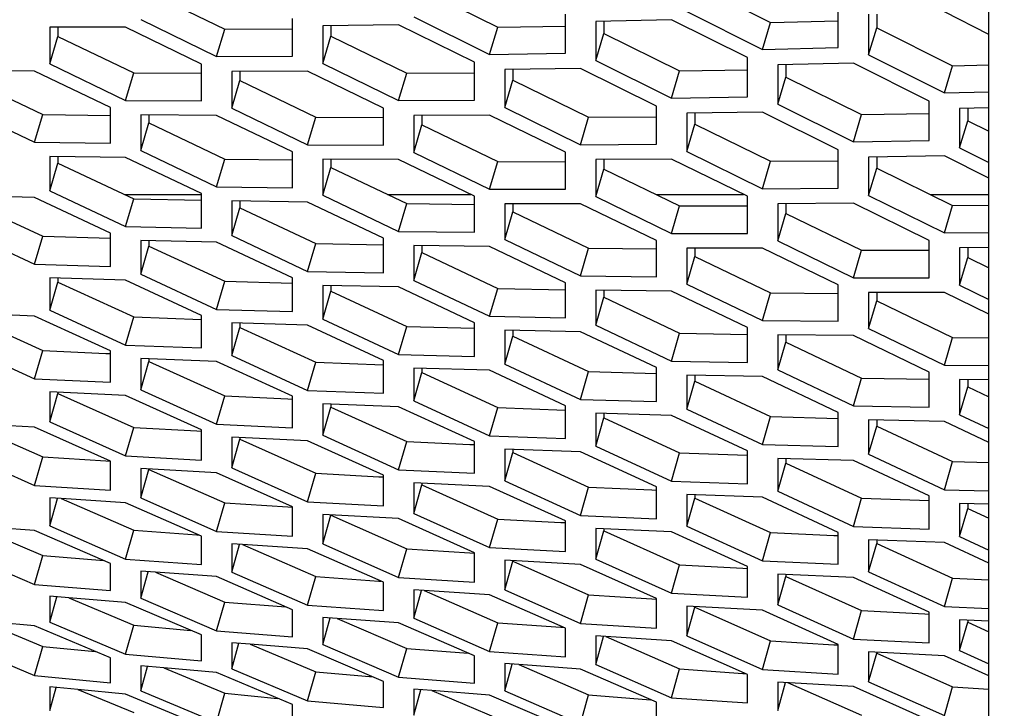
# Model space of a CAD drawing. Header units: millimetres. Extents: x 0 to 420, y 0 to 297.
# Tile 229 of 256: x 240.21 to 243.34, y 178.74 to 180.93. Entities that reach past the tile are written whole.
import ezdxf

# ---------------------------------------------------------------- set-up
doc = ezdxf.new("R2010")
doc.units = ezdxf.units.MM
doc.header["$LTSCALE"] = 23.1
doc.layers.get('0').update_dxf_attribs({"linetype": 'CONTINUOUS'})
doc.layers.add('DIM_PILOTEES', color=7, linetype='CONTINUOUS')
doc.styles.get("Standard").update_dxf_attribs({"font": 'txt', "width": 0.7})
doc.dimstyles.new('DIMSTYLE_1', dxfattribs={"dimtxt": 2.5, "dimasz": 3.5, "dimexe": 2, "dimexo": 0, "dimtad": 1, "dimdec": 0, "dimlfac": 10, "dimdsep": 46, "dimtxsty": 'Standard', "dimblk": '_FILLED', "dimblk1": '_FILLED', "dimblk2": '_FILLED', "dimcen": 0.09, "dimazin": 2, "dimtp": 1.2, "dimtm": 1.2, "dimtfac": 1, "dimtdec": 0, "dimtofl": 0, "dimtmove": 0, "dimatfit": 3, "dimldrblk": '_FILLED', "dimfxl": 0, "dimtolj": 1, "dimarcsym": 0})

# ---------------------------------------------------------------- blocks, each defined once
blk = doc.blocks.new('_FILLED')
at = {"color": 0, "linetype": 'ByBlock'}
blk.add_solid([(0, 0), (-1, 0.14286), (-1, -0.14286)], dxfattribs=at)
blk = doc.blocks.new('*D1')
at = {"layer": 'DIM_PILOTEES', "color": 2, "linetype": 'Continuous'}
for p, q in [((273.9153, 254.2086), (213.2201, 254.2086)), ((215.2201, 254.2086), (215.2201, 191.8279)), ((215.2201, 129.4471), (215.2201, 191.8279)), ((273.9407, 129.4471), (213.2201, 129.4471))]:
    blk.add_line(p, q, dxfattribs=at)
at = {"layer": 'DIM_PILOTEES', "color": 2, "linetype": 'Continuous', "xscale": 3.5, "yscale": 3.5, "zscale": 3.5}
for p, rotation in [((215.2201, 254.2086), 90), ((215.2201, 129.4471), 270)]:
    blk.add_blockref('_FILLED', p, dxfattribs=dict(at, rotation=rotation))
at = {"layer": 'DIM_PILOTEES', "color": 2, "linetype": 'Continuous', "insert": (212.0951, 191.6644), "char_height": 2.5, "width": 10.982143, "attachment_point": 2, "rotation": 90, "line_spacing_factor": 0.9}
blk.add_mtext('{\\ftxt;\\W0.0001;\\H0.0001;\\~}{\\ftxt;\\W2.9285714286;\\H2.5; }{\\ftxt;\\W0.0001;\\H0.0001;\\~}', dxfattribs=at)

msp = doc.modelspace()

# ---------------------------------------------------------------- linework, layer by layer
at = {"color": 7, "linetype": 'Continuous'}
for p, q in [((243.2945, 170.0875), (243.2945, 226.4959)), ((240.6193, 181.016), (240.8608, 180.8984)), ((241.4887, 181.0243), (241.7302, 180.905)), ((242.358, 181.0412), (242.5995, 180.9203)), ((242.0682, 180.9239), (242.0682, 180.8852)), ((242.5736, 180.8342), (242.5995, 180.9203)), ((242.5995, 180.9203), (242.8151, 180.9255)), ((242.9376, 180.9467), (242.9376, 180.9031)), ((240.3296, 180.9044), (240.3296, 180.8755)), ((240.8349, 180.8112), (240.8608, 180.8984)), ((240.8608, 180.8984), (241.0764, 180.8992)), ((241.1989, 180.9098), (241.1989, 180.876)), ((241.7043, 180.8183), (241.7302, 180.905)), ((241.7302, 180.905), (241.9458, 180.908)), ((242.9117, 180.8171), (242.9376, 180.9031)), ((242.9376, 180.9031), (243.179, 180.7819)), ((240.3037, 180.7879), (240.3296, 180.8755)), ((240.3296, 180.8755), (240.571, 180.7593)), ((241.173, 180.789), (241.1989, 180.876)), ((241.1989, 180.876), (241.4404, 180.7582)), ((242.0424, 180.7987), (242.0682, 180.8852)), ((242.0682, 180.8852), (242.3097, 180.7657)), ((240.9091, 180.7641), (240.9091, 180.7346)), ((241.7785, 180.7704), (241.7785, 180.736)), ((242.2838, 180.679), (242.3097, 180.7657)), ((242.3097, 180.7657), (242.5253, 180.7689)), ((242.6478, 180.7853), (242.6478, 180.7461)), ((243.1532, 180.6958), (243.179, 180.7819)), ((243.179, 180.7819), (243.2945, 180.7847)), ((240.0398, 180.7417), (240.2813, 180.6269)), ((240.5452, 180.6715), (240.571, 180.7593)), ((240.571, 180.7593), (240.7866, 180.7582)), ((240.8832, 180.647), (240.9091, 180.7346)), ((240.9091, 180.7346), (241.1506, 180.6181)), ((241.4145, 180.6709), (241.4404, 180.7582)), ((241.4404, 180.7582), (241.656, 180.7592)), ((241.7526, 180.649), (241.7785, 180.736)), ((241.7785, 180.736), (242.0199, 180.6179)), ((242.6219, 180.6596), (242.6478, 180.7461)), ((242.6478, 180.7461), (242.8893, 180.6263)), ((243.2273, 180.6468), (243.2273, 180.607)), ((240.2554, 180.5386), (240.2813, 180.6269)), ((240.2813, 180.6269), (240.4969, 180.624)), ((240.6193, 180.6251), (240.6193, 180.6)), ((241.1247, 180.5304), (241.1506, 180.6181)), ((241.1506, 180.6181), (241.3662, 180.6173)), ((241.4887, 180.6237), (241.4887, 180.5937)), ((241.9941, 180.5307), (242.0199, 180.6179)), ((242.0199, 180.6179), (242.2355, 180.6192)), ((242.358, 180.6309), (242.358, 180.5961)), ((242.8634, 180.5397), (242.8893, 180.6263)), ((242.8893, 180.6263), (243.1049, 180.6298)), ((243.2015, 180.5205), (243.2273, 180.607)), ((243.2273, 180.607), (243.2945, 180.5736)), ((240.5935, 180.5119), (240.6193, 180.6)), ((240.6193, 180.6), (240.8608, 180.485)), ((241.4628, 180.5061), (241.4887, 180.5937)), ((241.4887, 180.5937), (241.7302, 180.477)), ((242.3321, 180.509), (242.358, 180.5961)), ((242.358, 180.5961), (242.5995, 180.4777)), ((240.3296, 180.4931), (240.3296, 180.4722)), ((240.8349, 180.3967), (240.8608, 180.485)), ((240.8608, 180.485), (241.0764, 180.4822)), ((241.1989, 180.4839), (241.1989, 180.4583)), ((242.0682, 180.4833), (242.0682, 180.4529)), ((242.9376, 180.4914), (242.9376, 180.4561)), ((240.3037, 180.3836), (240.3296, 180.4722)), ((240.3296, 180.4722), (240.571, 180.3586)), ((241.173, 180.3701), (241.1989, 180.4583)), ((241.1989, 180.4583), (241.4404, 180.343)), ((241.7043, 180.3893), (241.7302, 180.477)), ((241.7302, 180.477), (241.9458, 180.4764)), ((242.0424, 180.3652), (242.0682, 180.4529)), ((242.0682, 180.4529), (242.3097, 180.3359)), ((242.5736, 180.3904), (242.5995, 180.4777)), ((242.5995, 180.4777), (242.8151, 180.4792)), ((242.9117, 180.369), (242.9376, 180.4561)), ((242.9376, 180.4561), (243.179, 180.3374)), ((240.5427, 180.372), (240.7866, 180.372)), ((240.5452, 180.2698), (240.571, 180.3586)), ((240.571, 180.3586), (240.7866, 180.354)), ((241.3797, 180.372), (241.6444, 180.372)), ((242.2352, 180.372), (242.5136, 180.372)), ((243.1087, 180.372), (243.2945, 180.372)), ((240.0398, 180.3513), (240.2813, 180.2392)), ((240.8832, 180.241), (240.9091, 180.3297)), ((240.9091, 180.351), (240.9091, 180.3297)), ((240.9091, 180.3297), (241.1506, 180.2159)), ((241.4145, 180.2547), (241.4404, 180.343)), ((241.4404, 180.343), (241.656, 180.3405)), ((241.7785, 180.3427), (241.7785, 180.3166)), ((242.2838, 180.2481), (242.3097, 180.3359)), ((242.3097, 180.3359), (242.5253, 180.3355)), ((242.6478, 180.343), (242.6478, 180.312)), ((243.1532, 180.2502), (243.179, 180.3374)), ((243.179, 180.3374), (243.2945, 180.3383)), ((241.7526, 180.2284), (241.7785, 180.3166)), ((241.7785, 180.3166), (242.0199, 180.201)), ((242.6219, 180.2244), (242.6478, 180.312)), ((242.6478, 180.312), (242.8893, 180.1948)), ((240.2554, 180.1498), (240.2813, 180.2392)), ((240.2813, 180.2392), (240.4969, 180.2326)), ((240.5935, 180.1188), (240.6193, 180.2079)), ((240.6193, 180.2249), (240.6193, 180.2079)), ((240.6193, 180.2079), (240.8608, 180.0956)), ((241.1247, 180.127), (241.1506, 180.2159)), ((241.1506, 180.2159), (241.3662, 180.2114)), ((241.4887, 180.2089), (241.4887, 180.1871)), ((241.9941, 180.1127), (242.0199, 180.201)), ((242.0199, 180.201), (242.2355, 180.1987)), ((242.358, 180.2015), (242.358, 180.1748)), ((243.2273, 180.2026), (243.2273, 180.1711)), ((241.4628, 180.0985), (241.4887, 180.1871)), ((241.4887, 180.1871), (241.7302, 180.0731)), ((242.3321, 180.0867), (242.358, 180.1748)), ((242.358, 180.1748), (242.5995, 180.0591)), ((242.8634, 180.107), (242.8893, 180.1948)), ((242.8893, 180.1948), (243.1049, 180.1946)), ((243.2015, 180.0835), (243.2273, 180.1711)), ((243.2273, 180.1711), (243.2945, 180.1384)), ((240.3296, 180.1057), (240.3296, 180.093)), ((240.3037, 180.0034), (240.3296, 180.093)), ((240.3296, 180.093), (240.571, 179.9821)), ((240.8349, 180.0063), (240.8608, 180.0956)), ((240.8608, 180.0956), (241.0764, 180.0892)), ((241.1989, 180.082), (241.1989, 180.0646)), ((241.7043, 179.9843), (241.7302, 180.0731)), ((241.7302, 180.0731), (241.9458, 180.0688)), ((241.173, 179.9754), (241.1989, 180.0646)), ((241.1989, 180.0646), (241.4404, 179.952)), ((242.0424, 179.9559), (242.0682, 180.0446)), ((242.0682, 180.0668), (242.0682, 180.0446)), ((242.0682, 180.0446), (242.3097, 179.9303)), ((242.5736, 179.9708), (242.5995, 180.0591)), ((242.5995, 180.0591), (242.8151, 180.0569)), ((242.9376, 180.0602), (242.9376, 180.0331)), ((242.9117, 179.9449), (242.9376, 180.0331)), ((242.9376, 180.0331), (243.179, 179.9171)), ((240.0398, 179.985), (240.2813, 179.8756)), ((240.5452, 179.8924), (240.571, 179.9821)), ((240.571, 179.9821), (240.7862, 179.9739)), ((240.8832, 179.8592), (240.9091, 179.9489)), ((240.9091, 179.962), (240.9091, 179.9489)), ((240.9091, 179.9489), (241.1506, 179.8378)), ((241.4145, 179.8627), (241.4404, 179.952)), ((241.4404, 179.952), (241.656, 179.9458)), ((241.7526, 179.832), (241.7785, 179.9212)), ((241.7785, 179.9391), (241.7785, 179.9212)), ((241.7785, 179.9212), (242.0199, 179.8084)), ((242.2838, 179.8415), (242.3097, 179.9303)), ((242.3097, 179.9303), (242.5253, 179.9262)), ((242.6478, 179.9248), (242.6478, 179.902)), ((243.1532, 179.8288), (243.179, 179.9171)), ((243.179, 179.9171), (243.2945, 179.916)), ((242.6219, 179.8133), (242.6478, 179.902)), ((242.6478, 179.902), (242.8893, 179.7875)), ((240.2554, 179.7853), (240.2813, 179.8756)), ((240.2813, 179.8756), (240.4825, 179.8661)), ((240.4825, 179.8661), (240.4965, 179.8655)), ((240.4825, 179.8661), (240.4965, 179.8654)), ((240.5935, 179.75), (240.6193, 179.8401)), ((240.6193, 179.8489), (240.6193, 179.8401)), ((240.6193, 179.8401), (240.8608, 179.7305)), ((241.1247, 179.748), (241.1506, 179.8378)), ((241.1506, 179.8378), (241.3657, 179.8297)), ((241.4628, 179.7151), (241.4887, 179.8048)), ((241.4887, 179.8183), (241.4887, 179.8048)), ((241.4887, 179.8048), (241.7302, 179.6934)), ((241.9941, 179.7191), (242.0199, 179.8084)), ((242.0199, 179.8084), (242.2355, 179.8024)), ((242.358, 179.7962), (242.358, 179.7778)), ((242.3321, 179.6887), (242.358, 179.7778)), ((242.358, 179.7778), (242.5995, 179.6648)), ((242.8634, 179.6987), (242.8893, 179.7875)), ((242.8893, 179.7875), (243.1049, 179.7836)), ((243.2015, 179.6708), (243.2273, 179.7594)), ((243.2273, 179.7827), (243.2273, 179.7594)), ((243.2273, 179.7594), (243.2945, 179.7275)), ((240.3037, 179.6476), (240.3296, 179.7382)), ((240.3296, 179.7427), (240.3296, 179.7382)), ((240.3296, 179.7382), (240.571, 179.63)), ((240.8349, 179.6402), (240.8608, 179.7305)), ((240.8608, 179.7305), (241.0621, 179.7212)), ((241.0621, 179.7212), (241.076, 179.7205)), ((241.1989, 179.7045), (241.1989, 179.6952)), ((241.173, 179.6051), (241.1989, 179.6952)), ((241.1989, 179.6952), (241.4404, 179.5854)), ((241.7043, 179.6036), (241.7302, 179.6934)), ((241.7302, 179.6934), (241.9453, 179.6856)), ((242.0682, 179.6747), (242.0682, 179.6606)), ((242.5736, 179.5755), (242.5995, 179.6648)), ((242.5995, 179.6648), (242.8151, 179.659)), ((240.0398, 179.6431), (240.2813, 179.5365)), ((242.0424, 179.571), (242.0682, 179.6606)), ((242.0682, 179.6606), (242.3097, 179.5491)), ((242.9117, 179.5453), (242.9376, 179.6345)), ((242.9376, 179.6533), (242.9376, 179.6345)), ((242.9376, 179.6345), (243.179, 179.5212)), ((240.5452, 179.5393), (240.571, 179.63)), ((240.571, 179.63), (240.7723, 179.619)), ((240.7723, 179.619), (240.7864, 179.6182)), ((240.8832, 179.5019), (240.9091, 179.5925)), ((240.9091, 179.5975), (240.9091, 179.5925)), ((240.9091, 179.5925), (241.1506, 179.4842)), ((241.4145, 179.4951), (241.4404, 179.5854)), ((241.4404, 179.5854), (241.6416, 179.5762)), ((241.6416, 179.5762), (241.6556, 179.5756)), ((241.7526, 179.4602), (241.7785, 179.5503)), ((241.7785, 179.56), (241.7785, 179.5503)), ((241.7785, 179.5503), (242.0199, 179.4403)), ((242.2838, 179.4593), (242.3097, 179.5491)), ((242.3097, 179.5491), (242.5248, 179.5414)), ((240.2554, 179.4453), (240.2813, 179.5365)), ((240.2813, 179.5365), (240.4825, 179.5236)), ((240.4825, 179.5236), (240.4968, 179.5227)), ((240.4825, 179.5236), (240.4968, 179.5227)), ((242.6219, 179.4268), (242.6478, 179.5165)), ((242.6478, 179.531), (242.6478, 179.5165)), ((242.6478, 179.5165), (242.8893, 179.4047)), ((243.1532, 179.4319), (243.179, 179.5212)), ((243.179, 179.5212), (243.2945, 179.5182)), ((240.5935, 179.4057), (240.6193, 179.4967)), ((240.6193, 179.4974), (240.6193, 179.4967)), ((240.6193, 179.4967), (240.8608, 179.3899)), ((241.1247, 179.3935), (241.1506, 179.4842)), ((241.1506, 179.4842), (241.3518, 179.4733)), ((241.3518, 179.4733), (241.3659, 179.4726)), ((241.4628, 179.3563), (241.4887, 179.4469)), ((241.4887, 179.4523), (241.4887, 179.4469)), ((241.4887, 179.4469), (241.7302, 179.3384)), ((241.9941, 179.35), (242.0199, 179.4403)), ((242.0199, 179.4403), (242.2212, 179.4313)), ((242.2212, 179.4313), (242.2351, 179.4307)), ((242.358, 179.4155), (242.358, 179.4054)), ((240.3037, 179.3164), (240.3286, 179.4043)), ((240.3393, 179.4036), (240.571, 179.3026)), ((240.8349, 179.2988), (240.8608, 179.3899)), ((240.8608, 179.3899), (241.0621, 179.3773)), ((242.3321, 179.3153), (242.358, 179.4054)), ((242.358, 179.4054), (242.5995, 179.2952)), ((242.8634, 179.3149), (242.8893, 179.4047)), ((242.8893, 179.4047), (243.1044, 179.3972)), ((243.2273, 179.3873), (243.2273, 179.3723)), ((241.0621, 179.3773), (241.0764, 179.3764)), ((241.1989, 179.3515), (241.1989, 179.3504)), ((243.2015, 179.2827), (243.2273, 179.3723)), ((243.2273, 179.3723), (243.2945, 179.3411)), ((241.173, 179.2594), (241.1989, 179.3504)), ((241.1989, 179.3504), (241.4404, 179.2434)), ((241.7043, 179.2477), (241.7302, 179.3384)), ((241.7302, 179.3384), (241.9314, 179.3276)), ((241.9314, 179.3276), (241.9455, 179.3269)), ((240.0619, 179.3162), (240.2813, 179.2221)), ((240.5452, 179.211), (240.571, 179.3026)), ((240.571, 179.3026), (240.7723, 179.2882)), ((242.0424, 179.2107), (242.0682, 179.3013)), ((242.0682, 179.3071), (242.0682, 179.3013)), ((242.0682, 179.3013), (242.3097, 179.1926)), ((242.5736, 179.2049), (242.5995, 179.2952)), ((242.5995, 179.2952), (242.8007, 179.2864)), ((240.7723, 179.2882), (240.7774, 179.2878)), ((240.7723, 179.2881), (240.7774, 179.2878)), ((240.8832, 179.1694), (240.9082, 179.2576)), ((240.9178, 179.257), (241.1506, 179.1554)), ((242.8007, 179.2864), (242.8147, 179.2858)), ((242.9117, 179.1704), (242.9376, 179.2605)), ((242.9376, 179.2711), (242.9376, 179.2605)), ((242.9376, 179.2605), (243.179, 179.1501)), ((241.4145, 179.1523), (241.4404, 179.2434)), ((241.4404, 179.2434), (241.6416, 179.2309)), ((241.6416, 179.2309), (241.6559, 179.23)), ((240.2554, 179.1301), (240.2813, 179.2221)), ((240.2813, 179.2221), (240.4752, 179.2065)), ((241.7526, 179.1131), (241.7785, 179.2041)), ((241.7785, 179.2056), (241.7785, 179.2041)), ((241.7785, 179.2041), (242.0199, 179.0969)), ((240.5935, 179.0863), (240.6173, 179.1708)), ((240.6403, 179.1691), (240.8608, 179.0742)), ((242.2838, 179.1019), (242.3097, 179.1926)), ((242.3097, 179.1926), (242.511, 179.182)), ((242.511, 179.182), (242.525, 179.1813)), ((242.511, 179.182), (242.525, 179.1813)), ((241.1247, 179.0638), (241.1506, 179.1554)), ((241.1506, 179.1554), (241.3518, 179.1411)), ((241.3518, 179.1411), (241.358, 179.1407)), ((242.6219, 179.0651), (242.6478, 179.1556)), ((242.6478, 179.1619), (242.6478, 179.1556)), ((242.6478, 179.1556), (242.8893, 179.0467)), ((243.1532, 179.0598), (243.179, 179.1501)), ((243.179, 179.1501), (243.2945, 179.1451)), ((241.4628, 179.0224), (241.4879, 179.111)), ((241.4963, 179.1105), (241.7302, 179.0082)), ((240.3037, 179.01), (240.3263, 179.0908)), ((240.3639, 179.0877), (240.571, 179)), ((240.8349, 178.9823), (240.8608, 179.0742)), ((240.8608, 179.0742), (241.0559, 179.0587)), ((241.9941, 179.0058), (242.0199, 179.0969)), ((242.0199, 179.0969), (242.2212, 179.0846)), ((242.2212, 179.0846), (242.2354, 179.0837)), ((242.3321, 178.9667), (242.358, 179.0577)), ((242.358, 179.0596), (242.358, 179.0577)), ((242.358, 179.0577), (242.5995, 178.9504)), ((242.8634, 178.956), (242.8893, 179.0467)), ((242.8893, 179.0467), (243.0905, 179.0363)), ((240.0887, 179.0129), (240.2813, 178.9326)), ((241.173, 178.9386), (241.1969, 179.0235)), ((241.2188, 179.0219), (241.4404, 178.9264)), ((241.7043, 178.9166), (241.7302, 179.0082)), ((241.7302, 179.0082), (241.9314, 178.9941)), ((243.0905, 179.0363), (243.1045, 179.0356)), ((243.2015, 178.9194), (243.2273, 179.01)), ((243.2273, 179.0167), (243.2273, 179.01)), ((243.2273, 179.01), (243.2945, 178.9796)), ((240.5452, 178.9076), (240.571, 179)), ((240.571, 179), (240.7527, 178.9839)), ((241.9314, 178.9941), (241.9387, 178.9936)), ((242.0424, 178.8754), (242.0676, 178.9644)), ((242.0747, 178.9639), (242.3097, 178.861)), ((242.5736, 178.8593), (242.5995, 178.9504)), ((242.5995, 178.9504), (242.8007, 178.9382)), ((240.2554, 178.8399), (240.2813, 178.9326)), ((240.2813, 178.9326), (240.4483, 178.9164)), ((240.8832, 178.8618), (240.906, 178.9428)), ((240.9423, 178.9399), (241.1506, 178.8515)), ((241.4145, 178.8344), (241.4404, 178.9264)), ((241.4404, 178.9264), (241.6366, 178.9109)), ((242.8007, 178.9382), (242.815, 178.9373)), ((242.9376, 178.9137), (242.9376, 178.9114)), ((242.9117, 178.8204), (242.9376, 178.9114)), ((242.9376, 178.9114), (243.179, 178.8039)), ((240.5935, 178.7918), (240.6151, 178.8692)), ((240.667, 178.8645), (240.8608, 178.7835)), ((241.1247, 178.7592), (241.1506, 178.8515)), ((241.1506, 178.8515), (241.3334, 178.8355)), ((241.7526, 178.7909), (241.7766, 178.8762)), ((241.7972, 178.8747), (242.0199, 178.7786)), ((242.2838, 178.7694), (242.3097, 178.861)), ((242.3097, 178.861), (242.511, 178.847)), ((242.511, 178.847), (242.5193, 178.8465)), ((242.511, 178.847), (242.5193, 178.8465)), ((240.3037, 178.7288), (240.3242, 178.8024)), ((240.3931, 178.7956), (240.571, 178.7224)), ((241.4628, 178.7135), (241.4856, 178.7949)), ((241.5207, 178.7921), (241.7302, 178.7031)), ((242.6219, 178.7284), (242.6472, 178.8178)), ((242.6532, 178.8174), (242.8893, 178.7138)), ((243.1532, 178.7127), (243.179, 178.8039)), ((243.179, 178.8039), (243.2945, 178.7969)), ((240.8349, 178.6908), (240.8608, 178.7835)), ((240.8608, 178.7835), (241.0291, 178.7673)), ((241.9941, 178.6866), (242.0199, 178.7786)), ((242.0199, 178.7786), (242.2173, 178.7631))]:
    msp.add_line(p, q, dxfattribs=at)
at = {"color": 3, "linetype": 'Continuous'}
for p, q in [((242.3321, 180.9553), (242.5736, 180.8342)), ((242.8151, 180.8402), (242.8151, 180.9688)), ((243.2945, 180.8819), (243.1532, 180.9537)), ((240.5935, 180.929), (240.8349, 180.8112)), ((241.0764, 180.8123), (241.0764, 180.9328)), ((241.4628, 180.9378), (241.7043, 180.8183)), ((241.9458, 180.8219), (241.9458, 180.9464)), ((242.2838, 180.9287), (242.0424, 180.9233)), ((242.0424, 180.9233), (242.0424, 180.7987)), ((242.5253, 180.8079), (242.2838, 180.9287)), ((242.9117, 180.9459), (242.9117, 180.8171)), ((240.5452, 180.905), (240.3037, 180.9044)), ((240.3037, 180.9044), (240.3037, 180.7879)), ((240.7866, 180.7874), (240.5452, 180.905)), ((241.4145, 180.9125), (241.173, 180.9095)), ((241.173, 180.9095), (241.173, 180.789)), ((241.656, 180.7933), (241.4145, 180.9125)), ((242.5736, 180.8342), (242.8151, 180.8402)), ((240.8349, 180.8112), (241.0764, 180.8123)), ((241.7043, 180.8183), (241.9458, 180.8219)), ((242.0424, 180.7987), (242.2838, 180.679)), ((242.5253, 180.6828), (242.5253, 180.8079)), ((242.9117, 180.8171), (243.1532, 180.6958)), ((240.2554, 180.765), (240.0139, 180.7666)), ((240.4969, 180.6489), (240.2554, 180.765)), ((240.3037, 180.7879), (240.5452, 180.6715)), ((240.7866, 180.6705), (240.7866, 180.7874)), ((241.1247, 180.7648), (240.8832, 180.764)), ((240.8832, 180.764), (240.8832, 180.647)), ((241.3662, 180.647), (241.1247, 180.7648)), ((241.173, 180.789), (241.4145, 180.6709)), ((241.656, 180.6723), (241.656, 180.7933)), ((241.9941, 180.7733), (241.7526, 180.7701)), ((241.7526, 180.7701), (241.7526, 180.649)), ((242.2355, 180.6538), (241.9941, 180.7733)), ((242.8634, 180.7904), (242.6219, 180.7848)), ((242.6219, 180.7848), (242.6219, 180.6596)), ((243.1049, 180.6693), (242.8634, 180.7904)), ((240.5452, 180.6715), (240.7866, 180.6705)), ((241.4145, 180.6709), (241.656, 180.6723)), ((242.2838, 180.679), (242.5253, 180.6828)), ((243.1049, 180.5437), (243.1049, 180.6693)), ((243.1532, 180.6958), (243.2945, 180.6993)), ((240.0139, 180.6536), (240.2554, 180.5386)), ((240.4969, 180.5355), (240.4969, 180.6489)), ((240.8832, 180.647), (241.1247, 180.5304)), ((241.3662, 180.5296), (241.3662, 180.647)), ((241.7526, 180.649), (241.9941, 180.5307)), ((242.2355, 180.5323), (242.2355, 180.6538)), ((242.6219, 180.6596), (242.8634, 180.5397)), ((243.2945, 180.6484), (243.2015, 180.6462)), ((243.2015, 180.6462), (243.2015, 180.5205)), ((240.8349, 180.624), (240.5935, 180.6253)), ((240.5935, 180.6253), (240.5935, 180.5119)), ((241.0764, 180.5076), (240.8349, 180.624)), ((241.7043, 180.6247), (241.4628, 180.6236)), ((241.4628, 180.6236), (241.4628, 180.5061)), ((241.9458, 180.5066), (241.7043, 180.6247)), ((242.5736, 180.634), (242.3321, 180.6306)), ((242.3321, 180.6306), (242.3321, 180.509)), ((242.8151, 180.5143), (242.5736, 180.634)), ((242.8634, 180.5397), (243.1049, 180.5437)), ((240.2554, 180.5386), (240.4969, 180.5355)), ((240.5935, 180.5119), (240.8349, 180.3967)), ((241.1247, 180.5304), (241.3662, 180.5296)), ((241.9941, 180.5307), (242.2355, 180.5323)), ((242.8151, 180.3923), (242.8151, 180.5143)), ((243.2015, 180.5205), (243.2945, 180.4742)), ((240.5452, 180.49), (240.3037, 180.4935)), ((240.3037, 180.4935), (240.3037, 180.3836)), ((240.7866, 180.375), (240.5452, 180.49)), ((241.0764, 180.3937), (241.0764, 180.5076)), ((241.4145, 180.483), (241.173, 180.4841)), ((241.173, 180.4841), (241.173, 180.3701)), ((241.656, 180.3663), (241.4145, 180.483)), ((241.4628, 180.5061), (241.7043, 180.3893)), ((241.9458, 180.3887), (241.9458, 180.5066)), ((242.2838, 180.4845), (242.0424, 180.4832)), ((242.0424, 180.4832), (242.0424, 180.3652)), ((242.5253, 180.3662), (242.2838, 180.4845)), ((242.3321, 180.509), (242.5736, 180.3904)), ((243.1532, 180.4948), (242.9117, 180.4911)), ((242.9117, 180.4911), (242.9117, 180.369)), ((243.2945, 180.4245), (243.1532, 180.4948)), ((240.8349, 180.3967), (241.0764, 180.3937)), ((241.7043, 180.3893), (241.9458, 180.3887)), ((242.5736, 180.3904), (242.8151, 180.3923)), ((240.2554, 180.3629), (240.0139, 180.3685)), ((240.4969, 180.2494), (240.2554, 180.3629)), ((240.3037, 180.3836), (240.5452, 180.2698)), ((240.7866, 180.2648), (240.7866, 180.375)), ((241.173, 180.3701), (241.4145, 180.2547)), ((241.656, 180.252), (241.656, 180.3663)), ((242.0424, 180.3652), (242.2838, 180.2481)), ((242.5253, 180.2478), (242.5253, 180.3662)), ((242.9117, 180.369), (243.1532, 180.2502)), ((241.1247, 180.3481), (240.8832, 180.3514)), ((240.8832, 180.3514), (240.8832, 180.241)), ((241.3662, 180.2329), (241.1247, 180.3481)), ((241.9941, 180.342), (241.7526, 180.3428)), ((241.7526, 180.3428), (241.7526, 180.2284)), ((242.2355, 180.2251), (241.9941, 180.342)), ((242.8634, 180.3444), (242.6219, 180.3428)), ((242.6219, 180.3428), (242.6219, 180.2244)), ((243.1049, 180.2259), (242.8634, 180.3444)), ((240.0139, 180.2621), (240.2554, 180.1498)), ((240.5452, 180.2698), (240.7866, 180.2648)), ((240.4969, 180.1427), (240.4969, 180.2494)), ((240.8832, 180.241), (241.1247, 180.127)), ((241.3662, 180.1222), (241.3662, 180.2329)), ((241.4145, 180.2547), (241.656, 180.252)), ((242.2838, 180.2481), (242.5253, 180.2478)), ((243.1532, 180.2502), (243.2945, 180.2514)), ((240.8349, 180.2202), (240.5935, 180.2255)), ((240.5935, 180.2255), (240.5935, 180.1188)), ((241.0764, 180.1064), (240.8349, 180.2202)), ((241.7043, 180.2063), (241.4628, 180.2093)), ((241.4628, 180.2093), (241.4628, 180.0985)), ((241.9458, 180.0908), (241.7043, 180.2063)), ((241.7526, 180.2284), (241.9941, 180.1127)), ((242.2355, 180.1103), (242.2355, 180.2251)), ((242.5736, 180.2009), (242.3321, 180.2015)), ((242.3321, 180.2015), (242.3321, 180.0867)), ((242.8151, 180.0838), (242.5736, 180.2009)), ((242.6219, 180.2244), (242.8634, 180.107)), ((243.1049, 180.107), (243.1049, 180.2259)), ((243.2945, 180.2031), (243.2015, 180.2025)), ((243.2015, 180.2025), (243.2015, 180.0835)), ((240.2554, 180.1498), (240.4969, 180.1427)), ((240.5452, 180.0991), (240.3037, 180.1066)), ((240.3037, 180.1066), (240.3037, 180.0034)), ((240.5935, 180.1188), (240.8349, 180.0063)), ((241.0764, 179.9993), (241.0764, 180.1064)), ((241.1247, 180.127), (241.3662, 180.1222)), ((241.9941, 180.1127), (242.2355, 180.1103)), ((242.8634, 180.107), (243.1049, 180.107)), ((240.7866, 179.9868), (240.5452, 180.0991)), ((241.4145, 180.0775), (241.173, 180.0826)), ((241.173, 180.0826), (241.173, 179.9754)), ((241.656, 179.9635), (241.4145, 180.0775)), ((241.4628, 180.0985), (241.7043, 179.9843)), ((241.9458, 179.9797), (241.9458, 180.0908)), ((242.3321, 180.0867), (242.5736, 179.9708)), ((242.8151, 179.9686), (242.8151, 180.0838)), ((243.2015, 180.0835), (243.2945, 180.0381)), ((242.2838, 180.0644), (242.0424, 180.0672)), ((242.0424, 180.0672), (242.0424, 179.9559)), ((242.5253, 179.9487), (242.2838, 180.0644)), ((243.1532, 180.0599), (242.9117, 180.0603)), ((242.9117, 180.0603), (242.9117, 179.9449)), ((243.2945, 179.9912), (243.1532, 180.0599)), ((240.2554, 179.9848), (240.0139, 179.9944)), ((240.4969, 179.874), (240.2554, 179.9848)), ((240.3037, 180.0034), (240.5452, 179.8924)), ((240.7866, 179.8833), (240.7866, 179.9868)), ((240.8349, 180.0063), (241.0764, 179.9993)), ((241.7043, 179.9843), (241.9458, 179.9797)), ((241.1247, 179.9556), (240.8832, 179.9628)), ((240.8832, 179.9628), (240.8832, 179.8592)), ((241.3662, 179.8431), (241.1247, 179.9556)), ((241.173, 179.9754), (241.4145, 179.8627)), ((241.656, 179.8559), (241.656, 179.9635)), ((242.0424, 179.9559), (242.2838, 179.8415)), ((242.5253, 179.8371), (242.5253, 179.9487)), ((242.5736, 179.9708), (242.8151, 179.9686)), ((241.9941, 179.9348), (241.7526, 179.9397)), ((241.7526, 179.9397), (241.7526, 179.832)), ((242.2355, 179.8206), (241.9941, 179.9348)), ((242.8634, 179.9225), (242.6219, 179.9251)), ((242.6219, 179.9251), (242.6219, 179.8133)), ((243.1049, 179.8066), (242.8634, 179.9225)), ((242.9117, 179.9449), (243.1532, 179.8288)), ((240.0139, 179.8949), (240.2554, 179.7853)), ((240.5452, 179.8924), (240.7866, 179.8833)), ((240.4969, 179.7741), (240.4969, 179.874)), ((240.8832, 179.8592), (241.1247, 179.748)), ((241.4145, 179.8627), (241.656, 179.8559)), ((240.8349, 179.8405), (240.5935, 179.85)), ((240.5935, 179.85), (240.5935, 179.75)), ((241.0764, 179.7296), (240.8349, 179.8405)), ((241.3662, 179.7391), (241.3662, 179.8431)), ((241.7526, 179.832), (241.9941, 179.7191)), ((242.2838, 179.8415), (242.5253, 179.8371)), ((243.1532, 179.8288), (243.2945, 179.8276)), ((241.7043, 179.8121), (241.4628, 179.8191)), ((241.4628, 179.8191), (241.4628, 179.7151)), ((241.9458, 179.6994), (241.7043, 179.8121)), ((242.2355, 179.7126), (242.2355, 179.8206)), ((242.5736, 179.7921), (242.3321, 179.7968)), ((242.3321, 179.7968), (242.3321, 179.6887)), ((242.8151, 179.6777), (242.5736, 179.7921)), ((242.6219, 179.8133), (242.8634, 179.6987)), ((243.1049, 179.6945), (243.1049, 179.8066)), ((240.2554, 179.7853), (240.4969, 179.7741)), ((243.2945, 179.782), (243.2015, 179.783)), ((243.2015, 179.783), (243.2015, 179.6708)), ((240.5452, 179.7324), (240.3037, 179.7439)), ((240.3037, 179.7439), (240.3037, 179.6476)), ((240.7866, 179.6229), (240.5452, 179.7324)), ((240.5935, 179.75), (240.8349, 179.6402)), ((241.0764, 179.6292), (241.0764, 179.7296)), ((241.1247, 179.748), (241.3662, 179.7391)), ((241.4145, 179.6963), (241.173, 179.7055)), ((241.173, 179.7055), (241.173, 179.6051)), ((241.656, 179.5851), (241.4145, 179.6963)), ((241.4628, 179.7151), (241.7043, 179.6036)), ((241.9458, 179.595), (241.9458, 179.6994)), ((241.9941, 179.7191), (242.2355, 179.7126)), ((242.8634, 179.6987), (243.1049, 179.6945)), ((242.2838, 179.6686), (242.0424, 179.6754)), ((242.0424, 179.6754), (242.0424, 179.571)), ((242.5253, 179.5557), (242.2838, 179.6686)), ((242.3321, 179.6887), (242.5736, 179.5755)), ((242.8151, 179.5692), (242.8151, 179.6777)), ((243.2015, 179.6708), (243.2945, 179.6265)), ((240.2554, 179.6312), (240.0139, 179.6448)), ((240.3037, 179.6476), (240.5452, 179.5393)), ((240.8349, 179.6402), (241.0764, 179.6292)), ((243.1532, 179.6494), (242.9117, 179.6539)), ((242.9117, 179.6539), (242.9117, 179.5453)), ((243.2945, 179.5822), (243.1532, 179.6494)), ((240.4969, 179.5232), (240.2554, 179.6312)), ((240.7866, 179.5262), (240.7866, 179.6229)), ((241.173, 179.6051), (241.4145, 179.4951)), ((241.7043, 179.6036), (241.9458, 179.595)), ((241.1247, 179.5874), (240.8832, 179.5987)), ((240.8832, 179.5987), (240.8832, 179.5019)), ((241.3662, 179.4777), (241.1247, 179.5874)), ((241.656, 179.4843), (241.656, 179.5851)), ((242.0424, 179.571), (242.2838, 179.4593)), ((242.5736, 179.5755), (242.8151, 179.5692)), ((240.0139, 179.552), (240.2554, 179.4453)), ((240.5452, 179.5393), (240.7866, 179.5262)), ((241.9941, 179.552), (241.7526, 179.561)), ((241.7526, 179.561), (241.7526, 179.4602)), ((242.2355, 179.4406), (241.9941, 179.552)), ((242.5253, 179.4508), (242.5253, 179.5557)), ((242.9117, 179.5453), (243.1532, 179.4319)), ((240.4969, 179.4301), (240.4969, 179.5232)), ((242.8634, 179.5251), (242.6219, 179.5317)), ((242.6219, 179.5317), (242.6219, 179.4268)), ((243.1049, 179.4119), (242.8634, 179.5251)), ((240.8349, 179.4854), (240.5935, 179.4989)), ((240.5935, 179.4989), (240.5935, 179.4057)), ((241.0764, 179.3772), (240.8349, 179.4854)), ((240.8832, 179.5019), (241.1247, 179.3935)), ((241.3662, 179.3806), (241.3662, 179.4777)), ((241.4145, 179.4951), (241.656, 179.4843)), ((240.2554, 179.4453), (240.4969, 179.4301)), ((241.7043, 179.4424), (241.4628, 179.4535)), ((241.4628, 179.4535), (241.4628, 179.3563)), ((241.7526, 179.4602), (241.9941, 179.35)), ((242.2838, 179.4593), (242.5253, 179.4508)), ((241.9458, 179.3325), (241.7043, 179.4424)), ((242.2355, 179.3394), (242.2355, 179.4406)), ((242.5736, 179.4077), (242.3321, 179.4165)), ((242.3321, 179.4165), (242.3321, 179.3153)), ((242.6219, 179.4268), (242.8634, 179.3149)), ((243.1532, 179.4319), (243.2945, 179.4283)), ((240.3393, 179.4036), (240.3037, 179.4059)), ((240.3037, 179.4059), (240.3037, 179.3164)), ((240.5452, 179.3904), (240.3393, 179.4036)), ((240.7866, 179.2837), (240.5452, 179.3904)), ((240.5935, 179.4057), (240.8349, 179.2988)), ((241.1247, 179.3935), (241.3662, 179.3806)), ((242.8151, 179.2961), (242.5736, 179.4077)), ((243.1049, 179.3067), (243.1049, 179.4119)), ((243.2945, 179.3854), (243.2015, 179.388)), ((243.2015, 179.388), (243.2015, 179.2827)), ((241.0764, 179.2838), (241.0764, 179.3772)), ((241.4145, 179.3397), (241.173, 179.3529)), ((241.173, 179.3529), (241.173, 179.2594)), ((241.4628, 179.3563), (241.7043, 179.2477)), ((241.656, 179.2313), (241.4145, 179.3397)), ((241.9458, 179.235), (241.9458, 179.3325)), ((241.9941, 179.35), (242.2355, 179.3394)), ((240.2554, 179.3022), (240.0619, 179.3162)), ((240.4969, 179.1971), (240.2554, 179.3022)), ((240.3037, 179.3164), (240.5452, 179.211)), ((240.8349, 179.2988), (241.0764, 179.2838)), ((242.2838, 179.2974), (242.0424, 179.3083)), ((242.0424, 179.3083), (242.0424, 179.2107)), ((242.5253, 179.1873), (242.2838, 179.2974)), ((242.3321, 179.3153), (242.5736, 179.2049)), ((242.8151, 179.1945), (242.8151, 179.2961)), ((242.8634, 179.3149), (243.1049, 179.3067)), ((240.7866, 179.1939), (240.7866, 179.2837)), ((240.9178, 179.257), (240.8832, 179.2593)), ((240.8832, 179.2593), (240.8832, 179.1694)), ((241.1247, 179.2439), (240.9178, 179.257)), ((241.173, 179.2594), (241.4145, 179.1523)), ((243.1532, 179.2635), (242.9117, 179.272)), ((242.9117, 179.272), (242.9117, 179.1704)), ((243.2945, 179.198), (243.1532, 179.2635)), ((243.2015, 179.2827), (243.2945, 179.2394)), ((240.0139, 179.2339), (240.2554, 179.1301)), ((241.3662, 179.1371), (241.1247, 179.2439)), ((241.656, 179.1374), (241.656, 179.2313)), ((241.7043, 179.2477), (241.9458, 179.235)), ((240.4969, 179.1109), (240.4969, 179.1971)), ((240.5452, 179.211), (240.7866, 179.1939)), ((241.9941, 179.1939), (241.7526, 179.207)), ((241.7526, 179.207), (241.7526, 179.1131)), ((242.0424, 179.2107), (242.2838, 179.1019)), ((242.5736, 179.2049), (242.8151, 179.1945)), ((240.6403, 179.1691), (240.5935, 179.1725)), ((240.5935, 179.1725), (240.5935, 179.0863)), ((240.8349, 179.155), (240.6403, 179.1691)), ((240.8832, 179.1694), (241.1247, 179.0638)), ((242.2355, 179.0854), (241.9941, 179.1939)), ((242.5253, 179.0893), (242.5253, 179.1873)), ((242.8634, 179.1523), (242.6219, 179.163)), ((242.6219, 179.163), (242.6219, 179.0651)), ((242.9117, 179.1704), (243.1532, 179.0598)), ((241.0764, 179.0498), (240.8349, 179.155)), ((241.3662, 179.0469), (241.3662, 179.1371)), ((241.4145, 179.1523), (241.656, 179.1374)), ((243.1049, 179.042), (242.8634, 179.1523)), ((240.2554, 179.1301), (240.4969, 179.1109)), ((241.4963, 179.1105), (241.4628, 179.1126)), ((241.4628, 179.1126), (241.4628, 179.0224)), ((241.7043, 179.0975), (241.4963, 179.1105)), ((241.7526, 179.1131), (241.9941, 179.0058)), ((242.2838, 179.1019), (242.5253, 179.0893)), ((240.3639, 179.0877), (240.3037, 179.0926)), ((240.3037, 179.0926), (240.3037, 179.01)), ((240.5452, 179.0731), (240.3639, 179.0877)), ((240.7866, 178.9694), (240.5452, 179.0731)), ((240.5935, 179.0863), (240.8349, 178.9823)), ((241.9458, 178.9904), (241.7043, 179.0975)), ((242.2355, 178.9911), (242.2355, 179.0854)), ((241.0764, 178.9632), (241.0764, 179.0498)), ((241.1247, 179.0638), (241.3662, 179.0469)), ((242.5736, 179.0482), (242.3321, 179.061)), ((242.3321, 179.061), (242.3321, 178.9667)), ((242.8151, 178.9394), (242.5736, 179.0482)), ((242.6219, 179.0651), (242.8634, 178.956)), ((243.1049, 178.9437), (243.1049, 179.042)), ((243.1532, 179.0598), (243.2945, 179.0538)), ((240.2554, 178.998), (240.0887, 179.0129)), ((240.3037, 179.01), (240.5452, 178.9076)), ((241.2188, 179.0219), (241.173, 179.0252)), ((241.173, 179.0252), (241.173, 178.9386)), ((241.4145, 179.0079), (241.2188, 179.0219)), ((241.656, 178.9025), (241.4145, 179.0079)), ((241.4628, 179.0224), (241.7043, 178.9166)), ((243.2945, 179.0137), (243.2015, 179.0178)), ((243.2015, 179.0178), (243.2015, 178.9194)), ((240.4969, 178.8959), (240.2554, 178.998)), ((240.8349, 178.9823), (241.0764, 178.9632)), ((241.9458, 178.8999), (241.9458, 178.9904)), ((241.9941, 179.0058), (242.2355, 178.9911)), ((240.7866, 178.8865), (240.7866, 178.9694)), ((240.9423, 178.9399), (240.8832, 178.9447)), ((240.8832, 178.9447), (240.8832, 178.8618)), ((242.2838, 178.951), (242.0424, 178.966)), ((242.0424, 178.966), (242.0424, 178.8754)), ((242.5253, 178.8438), (242.2838, 178.951)), ((242.3321, 178.9667), (242.5736, 178.8593)), ((242.8634, 178.956), (243.1049, 178.9437)), ((240.0139, 178.9407), (240.2554, 178.8399)), ((241.1247, 178.9253), (240.9423, 178.9399)), ((241.3662, 178.8214), (241.1247, 178.9253)), ((241.173, 178.9386), (241.4145, 178.8344)), ((241.7043, 178.9166), (241.9458, 178.8999)), ((242.8151, 178.8448), (242.8151, 178.9394)), ((243.1532, 178.9024), (242.9117, 178.9151)), ((242.9117, 178.9151), (242.9117, 178.8204)), ((243.2015, 178.9194), (243.2945, 178.8773)), ((240.4969, 178.8166), (240.4969, 178.8959)), ((240.5452, 178.9076), (240.7866, 178.8865)), ((241.656, 178.8156), (241.656, 178.9025)), ((243.2945, 178.8386), (243.1532, 178.9024)), ((240.667, 178.8645), (240.5935, 178.8711)), ((240.5935, 178.8711), (240.5935, 178.7918)), ((240.8349, 178.8496), (240.667, 178.8645)), ((241.0764, 178.7473), (240.8349, 178.8496)), ((240.8832, 178.8618), (241.1247, 178.7592)), ((241.7972, 178.8747), (241.7526, 178.8779)), ((241.7526, 178.8779), (241.7526, 178.7909)), ((241.9941, 178.8608), (241.7972, 178.8747)), ((242.2355, 178.7552), (241.9941, 178.8608)), ((242.0424, 178.8754), (242.2838, 178.7694)), ((242.5736, 178.8593), (242.8151, 178.8448)), ((240.2554, 178.8399), (240.4969, 178.8166)), ((241.3662, 178.7382), (241.3662, 178.8214)), ((241.4145, 178.8344), (241.656, 178.8156)), ((242.5253, 178.7529), (242.5253, 178.8438)), ((242.8634, 178.8046), (242.6219, 178.8194)), ((242.6219, 178.8194), (242.6219, 178.7284)), ((242.9117, 178.8204), (243.1532, 178.7127)), ((240.3931, 178.7956), (240.3037, 178.8044)), ((240.3037, 178.8044), (240.3037, 178.7288)), ((240.5452, 178.7808), (240.3931, 178.7956)), ((240.5935, 178.7918), (240.8349, 178.6908)), ((241.5207, 178.7921), (241.4628, 178.7968)), ((241.4628, 178.7968), (241.4628, 178.7135)), ((241.7043, 178.7776), (241.5207, 178.7921)), ((241.7526, 178.7909), (241.9941, 178.6866)), ((243.1049, 178.6972), (242.8634, 178.8046)), ((240.7866, 178.6801), (240.5452, 178.7808)), ((241.1247, 178.7592), (241.3662, 178.7382)), ((241.9458, 178.6735), (241.7043, 178.7776)), ((242.2355, 178.6679), (242.2355, 178.7552)), ((242.2838, 178.7694), (242.5253, 178.7529)), ((241.0764, 178.6678), (241.0764, 178.7473))]:
    msp.add_line(p, q, dxfattribs=at)

# ---------------------------------------------------------------- dimensions: what is measured, and where the dimension line sits
at = {"layer": 'DIM_PILOTEES', "color": 2, "linetype": 'Continuous'}
dim = msp.add_linear_dim(base=(215.2201, 254.2086), p1=(273.9407, 129.4471), p2=(273.9153, 254.2086), angle=90, text='{\\ftxt;\\W0.0001;\\H0.0001;\\~}{\\ftxt;\\W2.9285714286;\\H2.5; }{\\ftxt;\\W0.0001;\\H0.0001;\\~}', dimstyle='DIMSTYLE_1', dxfattribs=at)
dim.commit()
dim.dimension.update_dxf_attribs({"geometry": '*D1', "text_midpoint": (215.2201, 191.3072), "dimtype": 160})

doc.saveas('drawing.dxf')
